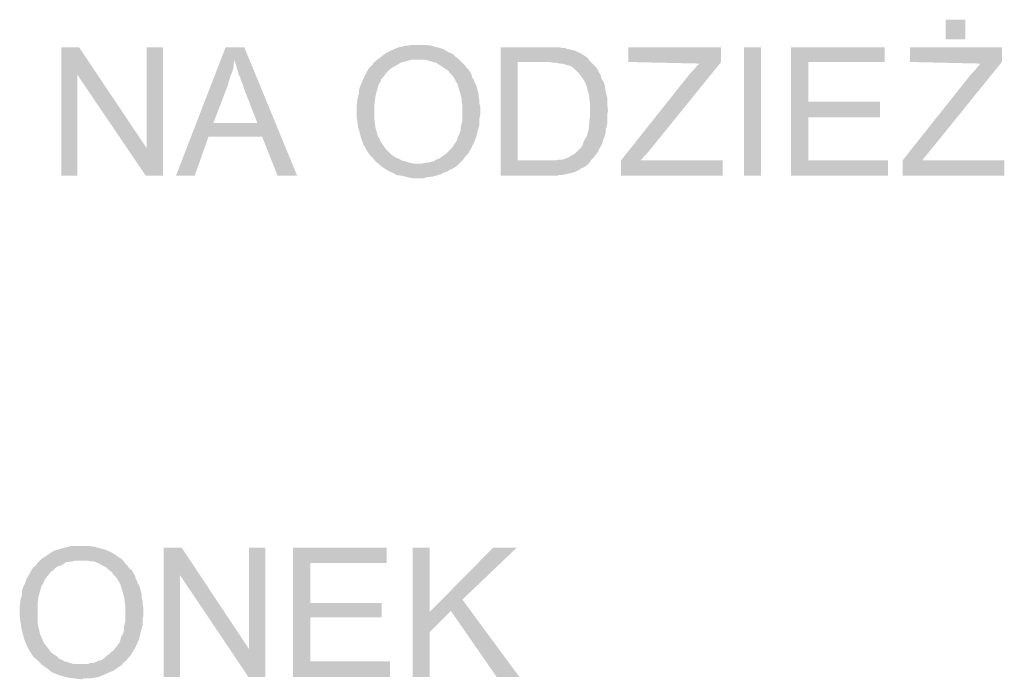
# Model space of a CAD drawing. Header units: millimetres. Extents: x -14047 to 49934, y -21523 to 14989.
# Tile 175 of 256: x 2476 to 2583, y 7401 to 7472. Entities that reach past the tile are written whole.
import ezdxf

# ---------------------------------------------------------------- set-up
doc = ezdxf.new("R2010")
doc.units = ezdxf.units.MM
doc.layers.add('H', color=7, linetype='Continuous')

msp = doc.modelspace()

# ---------------------------------------------------------------- hatches: boundary and pattern name
at = {"layer": 'H', "linetype": 'Continuous'}
for points in [[(2576.406, 7470.123), (2576.406, 7472.238), (2578.526, 7472.238), (2578.526, 7470.123)], [(2480.554, 7455.31), (2480.554, 7469.243), (2482.494, 7469.243), (2482.319, 7466.243), (2482.319, 7455.31)], [(2489.723, 7455.31), (2482.319, 7466.243), (2482.494, 7469.243), (2489.813, 7458.309)], [(2489.723, 7455.31), (2489.813, 7458.309), (2489.813, 7469.243), (2491.577, 7469.243), (2491.577, 7455.31)], [(2492.987, 7455.31), (2498.367, 7469.243), (2500.396, 7469.243), (2499.336, 7467.833), (2499.246, 7467.478), (2499.246, 7467.123), (2499.161, 7466.858), (2499.071, 7466.508), (2498.896, 7466.153), (2498.807, 7465.803), (2498.717, 7465.538), (2498.632, 7465.184), (2497.042, 7461.039), (2502.336, 7459.539), (2496.512, 7459.539), (2495.017, 7455.31)], [(2504.011, 7455.31), (2502.336, 7459.539), (2497.042, 7461.039), (2501.806, 7461.039), (2500.306, 7464.919), (2500.216, 7465.274), (2500.041, 7465.628), (2499.951, 7465.978), (2499.776, 7466.333), (2499.601, 7466.948), (2499.426, 7467.568), (2499.336, 7467.833), (2500.396, 7469.243), (2506.126, 7455.31)], [(2514.944, 7456.63), (2514.679, 7456.81), (2514.239, 7457.335), (2513.974, 7457.6), (2513.799, 7457.865), (2513.62, 7458.129), (2513.445, 7458.484), (2513.355, 7458.569), (2513.095, 7459.279), (2512.915, 7459.894), (2512.83, 7460.249), (2512.74, 7460.509), (2512.65, 7461.219), (2512.565, 7461.834), (2512.565, 7462.454), (2512.565, 7462.894), (2512.65, 7463.599), (2512.74, 7463.949), (2512.83, 7464.304), (2512.83, 7464.659), (2512.915, 7464.919), (2513.18, 7465.538), (2513.27, 7465.803), (2513.445, 7466.153), (2513.884, 7466.948), (2514.064, 7467.123), (2514.329, 7467.388), (2514.414, 7467.568), (2514.944, 7468.008), (2515.209, 7468.183), (2515.739, 7468.623), (2516.004, 7468.713), (2516.269, 7468.888), (2516.884, 7469.153), (2517.149, 7469.243), (2517.504, 7469.328), (2517.854, 7469.418), (2518.119, 7469.418), (2518.474, 7469.508), (2518.824, 7469.508), (2519.619, 7469.508), (2519.969, 7469.508), (2520.679, 7469.418), (2520.939, 7469.328), (2521.648, 7469.153), (2521.908, 7469.063), (2522.528, 7468.713), (2522.793, 7468.623), (2523.058, 7468.448), (2523.323, 7468.183), (2523.588, 7468.008), (2519.264, 7467.918), (2518.914, 7467.918), (2518.559, 7467.918), (2518.294, 7467.833), (2517.589, 7467.653), (2517.324, 7467.568), (2517.059, 7467.388), (2516.709, 7467.213), (2516.444, 7467.038), (2516.179, 7466.858), (2515.914, 7466.598), (2515.739, 7466.418), (2515.559, 7466.153), (2515.384, 7465.978), (2515.209, 7465.713), (2515.119, 7465.449), (2514.944, 7465.184), (2514.854, 7464.834), (2514.679, 7464.214), (2514.589, 7463.864), (2514.504, 7463.159), (2514.504, 7462.364), (2514.504, 7461.659), (2514.504, 7461.304), (2514.589, 7460.599), (2514.679, 7460.249), (2514.769, 7459.984), (2514.854, 7459.629), (2515.034, 7459.364), (2515.119, 7459.099), (2515.299, 7458.834), (2515.649, 7458.309), (2515.824, 7458.129), (2516.089, 7457.865), (2516.354, 7457.6), (2516.619, 7457.425), (2516.884, 7457.25), (2517.149, 7457.16), (2517.414, 7456.985), (2517.764, 7456.895), (2518.029, 7456.81), (2518.384, 7456.72), (2518.734, 7456.63), (2519.089, 7456.63), (2519.264, 7456.63)], [(2528.173, 7455.31), (2528.173, 7469.243), (2533.902, 7469.243), (2534.257, 7469.243), (2534.607, 7469.243), (2534.872, 7469.153), (2535.137, 7469.153), (2535.402, 7469.063), (2535.842, 7468.978), (2536.196, 7468.888), (2536.551, 7468.713), (2536.811, 7468.623), (2537.076, 7468.448), (2537.341, 7468.273), (2537.606, 7468.093), (2537.781, 7467.833), (2533.022, 7467.653), (2530.022, 7467.653), (2530.022, 7456.985), (2537.781, 7456.72), (2537.521, 7456.455), (2537.256, 7456.28), (2536.901, 7456.105), (2536.636, 7455.925), (2536.286, 7455.75), (2536.022, 7455.66), (2535.667, 7455.575), (2535.227, 7455.485), (2534.872, 7455.395), (2534.522, 7455.395), (2534.257, 7455.31), (2533.902, 7455.31), (2533.462, 7455.31)], [(2541.221, 7455.31), (2541.221, 7456.985), (2548.365, 7465.978), (2548.805, 7466.508), (2549.07, 7466.773), (2549.51, 7467.303), (2549.775, 7467.478), (2542.016, 7467.653), (2542.016, 7469.243), (2552.069, 7469.243), (2552.069, 7467.653), (2544.22, 7457.955), (2543.341, 7456.985), (2552.244, 7456.985), (2552.244, 7455.31)], [(2554.539, 7455.31), (2554.539, 7469.243), (2556.389, 7469.243), (2556.389, 7455.31)], [(2559.653, 7455.31), (2559.653, 7469.243), (2569.792, 7469.243), (2569.792, 7467.653), (2561.503, 7467.653), (2561.503, 7463.334), (2569.267, 7463.334), (2569.267, 7461.659), (2561.503, 7461.659), (2561.503, 7456.985), (2570.147, 7456.985), (2570.147, 7455.31)], [(2571.732, 7455.31), (2571.732, 7456.985), (2578.876, 7465.978), (2579.316, 7466.508), (2579.581, 7466.773), (2580.021, 7467.303), (2580.201, 7467.478), (2572.527, 7467.653), (2572.527, 7469.243), (2582.49, 7469.243), (2582.49, 7467.653), (2574.646, 7457.955), (2573.851, 7456.985), (2582.755, 7456.985), (2582.755, 7455.31)], [(2519.264, 7455.045), (2518.559, 7455.045), (2517.854, 7455.22), (2517.504, 7455.31), (2516.884, 7455.395), (2516.619, 7455.575), (2516.004, 7455.84), (2515.474, 7456.19), (2515.209, 7456.365), (2514.944, 7456.63), (2519.264, 7456.63), (2519.619, 7456.63), (2519.969, 7456.72), (2520.234, 7456.72), (2520.589, 7456.81), (2520.939, 7456.895), (2521.203, 7457.075), (2521.468, 7457.16), (2521.733, 7457.335), (2521.998, 7457.515), (2522.263, 7457.69), (2522.528, 7457.955), (2522.703, 7458.129), (2522.878, 7458.309), (2523.058, 7458.569), (2523.233, 7458.834), (2523.408, 7459.099), (2523.498, 7459.364), (2523.588, 7459.629), (2523.763, 7459.984), (2523.853, 7460.249), (2523.853, 7460.599), (2523.938, 7460.954), (2524.028, 7461.304), (2524.028, 7461.744), (2524.028, 7462.099), (2524.028, 7462.629), (2524.028, 7462.979), (2523.938, 7463.334), (2523.938, 7463.684), (2523.853, 7464.039), (2523.763, 7464.394), (2523.673, 7464.659), (2523.588, 7464.919), (2523.498, 7465.274), (2523.323, 7465.538), (2523.143, 7465.888), (2522.968, 7466.153), (2522.703, 7466.418), (2522.528, 7466.683), (2522.263, 7466.858), (2521.998, 7467.038), (2521.733, 7467.213), (2521.468, 7467.388), (2521.203, 7467.568), (2520.854, 7467.653), (2520.589, 7467.743), (2520.234, 7467.833), (2519.884, 7467.918), (2519.529, 7467.918), (2519.264, 7467.918), (2523.588, 7468.008), (2523.853, 7467.743), (2524.028, 7467.568), (2524.293, 7467.303), (2524.468, 7467.038), (2524.733, 7466.773), (2524.908, 7466.508), (2525.083, 7466.153), (2525.083, 7465.978), (2525.263, 7465.713), (2525.348, 7465.449), (2525.528, 7465.099), (2525.613, 7464.834), (2525.703, 7464.479), (2525.793, 7464.214), (2525.793, 7463.864), (2525.878, 7463.509), (2525.878, 7463.159), (2525.968, 7462.804), (2525.968, 7461.924), (2525.878, 7461.569), (2525.878, 7461.219), (2525.878, 7460.864), (2525.793, 7460.509), (2525.703, 7460.249), (2525.613, 7459.894), (2525.528, 7459.539), (2525.438, 7459.279), (2525.173, 7458.659), (2525.083, 7458.484), (2524.733, 7457.865), (2524.558, 7457.6), (2524.293, 7457.335), (2524.113, 7457.075), (2523.853, 7456.81), (2523.673, 7456.63), (2523.408, 7456.365), (2523.143, 7456.19), (2522.793, 7456.015), (2522.618, 7455.925), (2522.353, 7455.75), (2521.998, 7455.66), (2521.733, 7455.485), (2521.383, 7455.395), (2521.119, 7455.31), (2520.764, 7455.22), (2520.059, 7455.135), (2519.794, 7455.045), (2519.444, 7455.045)], [(2537.781, 7456.72), (2530.022, 7456.985), (2533.462, 7456.985), (2533.817, 7456.985), (2534.167, 7456.985), (2534.522, 7457.075), (2534.872, 7457.075), (2535.137, 7457.16), (2535.577, 7457.335), (2535.842, 7457.515), (2536.196, 7457.69), (2536.371, 7457.865), (2536.636, 7458.129), (2536.901, 7458.394), (2537.076, 7458.659), (2537.166, 7459.014), (2537.341, 7459.364), (2537.521, 7459.629), (2537.606, 7459.984), (2537.696, 7460.249), (2537.781, 7460.954), (2537.781, 7461.304), (2537.871, 7461.659), (2537.871, 7462.009), (2537.871, 7462.804), (2537.871, 7463.159), (2537.781, 7463.599), (2537.781, 7463.949), (2537.696, 7464.304), (2537.606, 7464.569), (2537.521, 7464.919), (2537.431, 7465.184), (2537.341, 7465.449), (2537.166, 7465.713), (2536.901, 7466.068), (2536.726, 7466.333), (2536.461, 7466.598), (2536.196, 7466.858), (2536.022, 7467.038), (2535.757, 7467.213), (2535.402, 7467.303), (2535.137, 7467.388), (2534.872, 7467.478), (2534.607, 7467.478), (2534.257, 7467.568), (2533.902, 7467.568), (2533.462, 7467.653), (2533.022, 7467.653), (2537.781, 7467.833), (2538.046, 7467.568), (2538.226, 7467.388), (2538.491, 7467.123), (2538.666, 7466.858), (2538.841, 7466.508), (2539.016, 7466.243), (2539.106, 7465.888), (2539.196, 7465.713), (2539.371, 7465.364), (2539.461, 7465.099), (2539.546, 7464.479), (2539.636, 7464.129), (2539.726, 7463.774), (2539.726, 7463.424), (2539.726, 7463.069), (2539.811, 7462.364), (2539.726, 7462.009), (2539.726, 7461.304), (2539.726, 7460.954), (2539.636, 7460.599), (2539.546, 7460.249), (2539.546, 7459.984), (2539.461, 7459.629), (2539.281, 7459.189), (2539.196, 7458.834), (2539.016, 7458.484), (2538.841, 7458.219), (2538.751, 7457.955), (2538.576, 7457.69), (2538.401, 7457.515), (2538.226, 7457.25), (2537.961, 7456.985)], [(2478.434, 7402.312), (2478.174, 7402.577), (2477.729, 7403.017), (2477.464, 7403.282), (2477.289, 7403.547), (2477.114, 7403.812), (2476.939, 7404.162), (2476.849, 7404.342), (2476.585, 7404.957), (2476.41, 7405.572), (2476.32, 7405.927), (2476.235, 7406.281), (2476.145, 7406.896), (2476.055, 7407.601), (2476.055, 7408.221), (2476.055, 7408.571), (2476.145, 7409.366), (2476.235, 7409.631), (2476.32, 7409.981), (2476.32, 7410.336), (2476.41, 7410.691), (2476.674, 7411.216), (2476.759, 7411.571), (2476.939, 7411.836), (2477.379, 7412.631), (2477.554, 7412.891), (2477.819, 7413.071), (2477.909, 7413.246), (2478.434, 7413.775), (2478.699, 7413.95), (2479.229, 7414.305), (2479.494, 7414.48), (2479.759, 7414.655), (2480.379, 7414.835), (2480.639, 7414.92), (2480.994, 7415.01), (2481.349, 7415.095), (2481.609, 7415.185), (2481.964, 7415.185), (2482.319, 7415.185), (2483.109, 7415.185), (2483.464, 7415.185), (2484.168, 7415.095), (2484.433, 7415.01), (2485.138, 7414.835), (2485.403, 7414.745), (2486.018, 7414.48), (2486.283, 7414.305), (2486.548, 7414.125), (2486.813, 7413.95), (2487.078, 7413.775), (2482.759, 7413.6), (2482.404, 7413.6), (2482.054, 7413.6), (2481.789, 7413.51), (2481.084, 7413.42), (2480.819, 7413.246), (2480.554, 7413.071), (2480.199, 7412.981), (2479.934, 7412.806), (2479.669, 7412.541), (2479.409, 7412.366), (2479.229, 7412.101), (2479.054, 7411.921), (2478.879, 7411.661), (2478.699, 7411.396), (2478.614, 7411.131), (2478.434, 7410.866), (2478.349, 7410.601), (2478.174, 7409.981), (2478.084, 7409.631), (2477.994, 7408.836), (2477.994, 7408.041), (2477.994, 7407.426), (2477.994, 7406.986), (2478.084, 7406.366), (2478.174, 7406.016), (2478.259, 7405.662), (2478.349, 7405.397), (2478.524, 7405.047), (2478.614, 7404.782), (2478.789, 7404.517), (2479.144, 7404.077), (2479.319, 7403.812), (2479.584, 7403.547), (2479.849, 7403.367), (2480.114, 7403.192), (2480.379, 7402.927), (2480.639, 7402.842), (2480.904, 7402.662), (2481.259, 7402.577), (2481.524, 7402.487), (2481.874, 7402.397), (2482.229, 7402.397), (2482.584, 7402.397), (2482.759, 7402.397)], [(2491.662, 7400.987), (2491.662, 7415.01), (2493.602, 7415.01), (2493.427, 7412.011), (2493.427, 7400.987)], [(2500.836, 7400.987), (2493.427, 7412.011), (2493.602, 7415.01), (2500.921, 7403.987)], [(2500.836, 7400.987), (2500.921, 7403.987), (2500.921, 7415.01), (2502.686, 7415.01), (2502.686, 7400.987)], [(2505.686, 7400.987), (2505.686, 7415.01), (2515.824, 7415.01), (2515.824, 7413.336), (2507.535, 7413.336), (2507.535, 7409.011), (2515.299, 7409.011), (2515.299, 7407.426), (2507.535, 7407.426), (2507.535, 7402.662), (2516.179, 7402.662), (2516.179, 7400.987)], [(2518.649, 7400.987), (2518.649, 7415.01), (2520.499, 7415.01), (2520.499, 7400.987)], [(2520.499, 7405.837), (2520.499, 7408.041), (2527.378, 7415.01), (2529.937, 7415.01), (2524.028, 7409.366), (2522.793, 7408.131)], [(2482.759, 7400.722), (2482.054, 7400.812), (2481.349, 7400.902), (2480.994, 7400.987), (2480.379, 7401.167), (2480.114, 7401.252), (2479.494, 7401.517), (2478.964, 7401.957), (2478.699, 7402.137), (2478.434, 7402.312), (2482.759, 7402.397), (2483.109, 7402.397), (2483.464, 7402.397), (2483.729, 7402.487), (2484.078, 7402.487), (2484.433, 7402.662), (2484.698, 7402.752), (2484.963, 7402.842), (2485.228, 7403.017), (2485.493, 7403.282), (2485.758, 7403.457), (2486.018, 7403.722), (2486.198, 7403.812), (2486.373, 7404.077), (2486.548, 7404.252), (2486.728, 7404.517), (2486.903, 7404.782), (2486.988, 7405.047), (2487.078, 7405.397), (2487.253, 7405.662), (2487.343, 7406.016), (2487.343, 7406.366), (2487.433, 7406.721), (2487.518, 7407.071), (2487.518, 7407.426), (2487.518, 7407.776), (2487.518, 7408.396), (2487.518, 7408.746), (2487.433, 7409.101), (2487.433, 7409.456), (2487.343, 7409.716), (2487.253, 7410.071), (2487.168, 7410.336), (2487.078, 7410.691), (2486.988, 7410.951), (2486.813, 7411.306), (2486.638, 7411.571), (2486.463, 7411.836), (2486.198, 7412.101), (2486.018, 7412.366), (2485.758, 7412.541), (2485.493, 7412.806), (2485.228, 7412.981), (2484.963, 7413.071), (2484.698, 7413.246), (2484.343, 7413.42), (2484.078, 7413.51), (2483.729, 7413.51), (2483.374, 7413.6), (2483.024, 7413.6), (2482.759, 7413.6), (2487.078, 7413.775), (2487.343, 7413.51), (2487.518, 7413.246), (2487.783, 7412.981), (2487.958, 7412.716), (2488.223, 7412.541), (2488.403, 7412.186), (2488.578, 7411.921), (2488.578, 7411.746), (2488.753, 7411.396), (2488.843, 7411.131), (2489.018, 7410.866), (2489.108, 7410.511), (2489.193, 7410.246), (2489.283, 7409.896), (2489.283, 7409.541), (2489.373, 7409.191), (2489.373, 7408.836), (2489.458, 7408.486), (2489.458, 7407.601), (2489.373, 7407.251), (2489.373, 7406.896), (2489.373, 7406.541), (2489.283, 7406.281), (2489.193, 7405.927), (2489.108, 7405.572), (2489.018, 7405.222), (2488.933, 7404.957), (2488.668, 7404.342), (2488.578, 7404.162), (2488.223, 7403.547), (2488.048, 7403.282), (2487.783, 7403.017), (2487.608, 7402.752), (2487.343, 7402.577), (2487.168, 7402.312), (2486.903, 7402.137), (2486.638, 7401.957), (2486.283, 7401.692), (2486.108, 7401.607), (2485.843, 7401.517), (2485.493, 7401.342), (2485.228, 7401.252), (2484.873, 7401.077), (2484.608, 7400.987), (2484.258, 7400.902), (2483.554, 7400.812), (2483.289, 7400.812), (2482.934, 7400.812)], [(2527.733, 7400.987), (2522.793, 7408.131), (2524.028, 7409.366), (2530.202, 7400.987)]]:
    msp.add_hatch(color=256, dxfattribs=at).paths.add_polyline_path(points)

doc.saveas('drawing.dxf')
